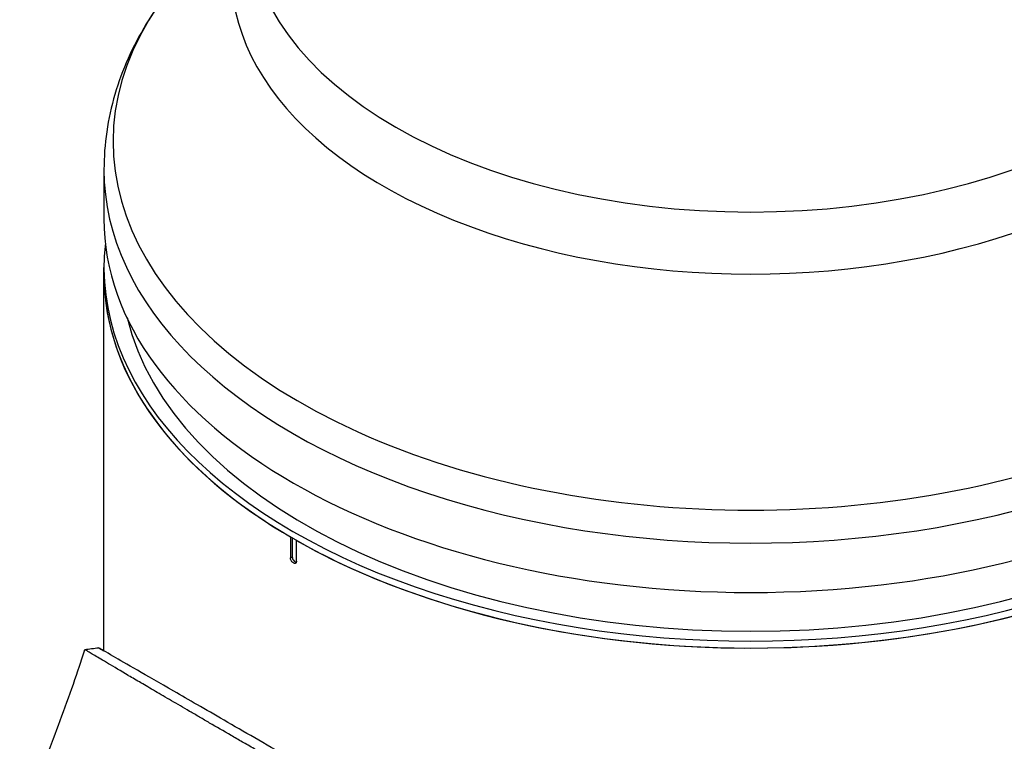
# Model space of a CAD drawing. Header units: millimetres. Extents: x 0 to 5219, y 0 to 2970.
# Tile 200 of 229: x 3252 to 3368, y 1468 to 1553. Entities that reach past the tile are written whole.
import ezdxf

# ---------------------------------------------------------------- set-up
doc = ezdxf.new("R2010")
doc.units = ezdxf.units.MM
doc.header["$LTSCALE"] = 0.2
doc.layers.add('01_Object Line', color=4, linetype='Continuous')

# ---------------------------------------------------------------- blocks, each defined once
blk = doc.blocks.new('Blk$A18R1-4W24T')
for p, q in [((13.2, 225.49), (13.2, 219.7)), ((13.2, 168.96), (13.2, 213.99)), ((35.11, 182.35), (35.11, 179.9)), ((35.32, 182.23), (35.32, 180.02)), ((35.82, 179.49), (35.82, 181.94)), ((35.11, 179.9), (35.32, 180.02)), ((13.04, 167.86), (13.04, 167.86))]:
    blk.add_line(p, q)
for centre, major_axis, start_param, end_param in [((89.2, 248.44), (-61.01, 0), 6.025807, 9.682156), ((89.2, 254.57), (59, 0), 3.141593, 6.283185), ((89.2, 228.76), (74.93, 0), 2.721058, 6.70372), ((89.2, 225.49), (-76, 0), 0, 3.141593), ((89.2, 219.7), (76, 0), 3.141593, 6.283185), ((89.2, 213.99), (76, 0), 3.076418, 6.34836), ((89.2, 213.17), (-76, 0), 0, 0.778819), ((89.2, 213.17), (76, 0), 3.141593, 6.283185), ((89.2, 213.17), (76, 0), 3.93357, 6.283185), ((89.2, 213.99), (74, 0), 3.279905, 6.144873), ((35.68, 179.82), (0.25, -0.433), 3.926991, 5.844729)]:
    blk.add_ellipse(centre, major_axis=major_axis, ratio=0.57735, start_param=start_param, end_param=end_param)
for points, knots in [([(20.8, 246.42), (19.85, 245.18), (18.97, 243.91), (17.38, 241.29), (16.67, 239.94), (15.43, 237.17), (14.91, 235.76), (14.06, 232.89), (13.74, 231.42), (13.31, 228.47), (13.2, 226.98), (13.2, 225.49)], [1.9356602, 1.9356602, 1.9356602, 1.9356602, 2.019767, 2.019767, 2.1038739, 2.1038739, 2.1879808, 2.1879808, 2.2720876, 2.2720876, 2.3561945, 2.3561945, 2.3561945, 2.3561945]), ([(35.82, 179.49), (35.82, 179.45), (35.81, 179.4), (35.8, 179.37), (35.78, 179.33), (35.76, 179.3), (35.74, 179.28), (35.71, 179.26), (35.68, 179.25), (35.65, 179.24), (35.62, 179.24), (35.58, 179.24), (35.54, 179.25), (35.51, 179.26), (35.49, 179.27), (35.46, 179.29), (35.42, 179.31), (35.38, 179.34), (35.34, 179.38), (35.31, 179.41), (35.27, 179.46), (35.24, 179.5), (35.21, 179.55), (35.18, 179.6), (35.16, 179.65), (35.14, 179.7), (35.13, 179.76), (35.12, 179.81), (35.11, 179.84), (35.11, 179.87), (35.11, 179.9)], [0, 0, 0, 0, 0.107469, 0.107469, 0.107469, 0.214937, 0.214937, 0.214937, 0.322407, 0.322407, 0.322407, 0.429878, 0.429878, 0.429878, 0.5, 0.5, 0.5, 0.607469, 0.607469, 0.607469, 0.714937, 0.714937, 0.714937, 0.822407, 0.822407, 0.822407, 0.929878, 0.929878, 0.929878, 1, 1, 1, 1]), ([(3.3, 148.79), (4.64, 152.03), (5.99, 155.34), (8.34, 161.48), (9.4, 164.4), (10.43, 167.49), (10.54, 167.82), (10.75, 168.47), (10.85, 168.78), (10.95, 169.12)], [0, 0, 0, 0, 1.067586, 1.067586, 1.972801, 1.972801, 2.085549, 2.085549, 2.199573, 2.199573, 2.199573, 2.199573]), ([(33.74, 155.8), (32.75, 156.37), (31.78, 156.93), (30.85, 157.47), (30.38, 157.74), (29.92, 158), (29.47, 158.26), (29.02, 158.52), (28.58, 158.78), (28.14, 159.03), (27.27, 159.54), (26.43, 160.02), (25.62, 160.49), (25.22, 160.73), (24.82, 160.96), (24.44, 161.18), (24.05, 161.41), (23.67, 161.63), (23.3, 161.84), (23.29, 161.85), (23.28, 161.86), (23.27, 161.86), (22.52, 162.29), (21.82, 162.71), (21.15, 163.1), (20.81, 163.29), (20.48, 163.48), (20.17, 163.67), (19.85, 163.85), (19.54, 164.04), (19.24, 164.21), (18.64, 164.56), (18.08, 164.89), (17.55, 165.2), (17.03, 165.5), (16.55, 165.78), (16.1, 166.05), (16.09, 166.06), (16.08, 166.07), (16.06, 166.07), (15.15, 166.61), (14.37, 167.07), (13.72, 167.46), (13.39, 167.65), (13.09, 167.83), (12.83, 167.98), (12.56, 168.14), (12.32, 168.28), (12.12, 168.41), (11.91, 168.53), (11.73, 168.64), (11.58, 168.73), (11.43, 168.82), (11.31, 168.89), (11.21, 168.95), (11.12, 169.01), (11.05, 169.05), (11.01, 169.08), (10.97, 169.11), (10.95, 169.12), (10.95, 169.12)], [0, 0, 0, 0, 0.00419914, 0.00419914, 0.00419914, 0.0062987, 0.0062987, 0.0062987, 0.00839827, 0.00839827, 0.00839827, 0.01259741, 0.01259741, 0.01259741, 0.01469697, 0.01469697, 0.01469697, 0.01679654, 0.01679654, 0.01679654, 0.01685988, 0.01685988, 0.01685988, 0.02107644, 0.02107644, 0.02107644, 0.02318473, 0.02318473, 0.02318473, 0.02529301, 0.02529301, 0.02529301, 0.02950958, 0.02950958, 0.02950958, 0.03359239, 0.03359239, 0.03359239, 0.03372614, 0.03372614, 0.03372614, 0.04205263, 0.04205263, 0.04205263, 0.04621587, 0.04621587, 0.04621587, 0.05037911, 0.05037911, 0.05037911, 0.05457447, 0.05457447, 0.05457447, 0.05876984, 0.05876984, 0.05876984, 0.06296019, 0.06296019, 0.06296019, 0.06673042, 0.06673042, 0.06673042, 0.06673042]), ([(34.87, 156.45), (32.12, 158.04), (29.6, 159.5), (25.1, 162.1), (23.14, 163.23), (18.04, 166.17), (15.72, 167.5), (13.37, 168.86), (12.83, 169.17), (12.56, 169.33), (12.54, 169.34), (12.57, 169.32), (12.59, 169.31), (12.72, 169.24), (12.91, 169.13), (13.2, 168.96)], [-12.224149, -12.224149, -12.224149, -12.224149, -11.037359, -11.037359, -9.877095, -9.877095, -7.592298, -7.592298, -6.07984, -6.07984, -5.495393, -5.495393, -5.239423, -5.239423, -4.385082, -4.385082, -4.385082, -4.385082])]:
    blk.add_open_spline(points, degree=3, knots=knots)
blk.add_open_spline([(10.95, 169.12), (11.48, 169.19), (12.02, 169.26), (12.55, 169.33)], degree=3)

msp = doc.modelspace()

# ---------------------------------------------------------------- block references
at = {"layer": '01_Object Line'}
msp.add_blockref('Blk$A18R1-4W24T', (3248.729, 1309.722), dxfattribs=at)

doc.saveas('drawing.dxf')
